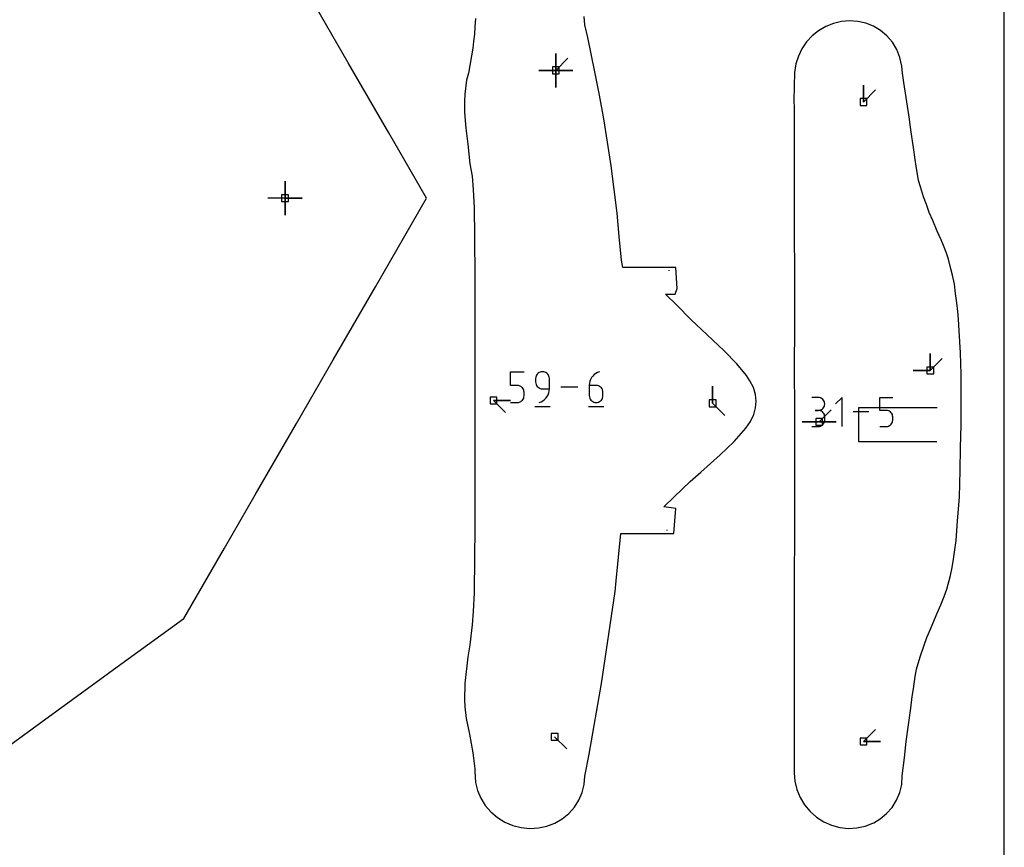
# Model space of a CAD drawing. Extents: x 0 to 600, y 0 to 900.
# Tile 17 of 24: x 517 to 600, y 382 to 451. Entities that reach past the tile are written whole.
import ezdxf

# ---------------------------------------------------------------- set-up
doc = ezdxf.new("R2010")
doc.units = 0

msp = doc.modelspace()

# ---------------------------------------------------------------- linework, layer by layer
at = {"layer": 'annotation', "color": 1}
for p, q in [((562.410377, 446.926071), (562.410377, 448.354821)), ((562.410377, 446.926071), (562.410377, 448.354821)), ((562.410377, 448.354821), (562.410377, 446.926071)), ((562.410377, 446.926071), (562.410377, 448.354821)), ((562.410377, 448.354821), (562.410377, 446.926071)), ((562.410377, 446.926071), (562.410377, 448.354821)), ((562.410377, 448.354821), (562.410377, 446.926071)), ((562.410377, 446.926071), (562.410377, 448.354821)), ((562.410377, 448.354821), (562.410377, 446.926071)), ((562.410377, 446.926071), (563.420656, 447.936349)), ((562.410377, 446.926071), (560.981627, 446.926071)), ((562.410377, 446.926071), (560.981627, 446.926071)), ((560.981627, 446.926071), (562.410377, 446.926071)), ((562.410377, 446.926071), (563.839127, 446.926071)), ((562.410377, 446.926071), (563.839127, 446.926071)), ((563.839127, 446.926071), (562.410377, 446.926071)), ((562.410377, 446.926071), (562.410377, 445.497321)), ((562.410377, 446.926071), (563.839127, 446.926071)), ((563.839127, 446.926071), (562.410377, 446.926071)), ((562.410377, 446.926071), (562.410377, 445.497321)), ((562.410377, 445.497321), (562.410377, 446.926071)), ((562.410377, 446.926071), (563.839127, 446.926071)), ((563.839127, 446.926071), (562.410377, 446.926071)), ((562.410377, 446.926071), (562.410377, 445.497321)), ((562.410377, 445.497321), (562.410377, 446.926071)), ((588.201481, 444.270928), (588.201481, 445.699678)), ((588.201481, 444.270928), (588.201481, 445.699678)), ((588.201481, 445.699678), (588.201481, 444.270928)), ((588.201481, 444.270928), (589.211759, 445.281207)), ((539.698735, 436.211017), (539.698735, 437.639767)), ((539.698735, 436.211017), (539.698735, 437.639767)), ((539.698735, 437.639767), (539.698735, 436.211017)), ((539.698735, 436.211017), (539.698735, 437.639767)), ((539.698735, 437.639767), (539.698735, 436.211017)), ((539.698735, 436.211017), (539.698735, 437.639767)), ((539.698735, 437.639767), (539.698735, 436.211017)), ((539.698735, 436.211017), (538.269985, 436.211017)), ((539.698735, 436.211017), (541.127485, 436.211017)), ((539.698735, 436.211017), (541.127485, 436.211017)), ((541.127485, 436.211017), (539.698735, 436.211017)), ((539.698735, 436.211017), (539.698735, 434.782267)), ((539.698735, 436.211017), (541.127485, 436.211017)), ((541.127485, 436.211017), (539.698735, 436.211017)), ((539.698735, 436.211017), (539.698735, 434.782267)), ((539.698735, 434.782267), (539.698735, 436.211017)), ((571.905112, 430.111759), (571.901748, 430.163519)), ((593.792743, 421.762781), (593.792743, 423.191531)), ((593.792743, 421.762781), (593.792743, 423.191531)), ((593.792743, 423.191531), (593.792743, 421.762781)), ((593.792743, 421.762781), (593.792743, 423.191531)), ((593.792743, 423.191531), (593.792743, 421.762781)), ((593.792743, 421.762781), (594.803022, 422.77306)), ((558.595081, 420.511507), (558.595081, 421.662029)), ((558.595081, 421.662029), (559.742525, 421.662029)), ((560.72048, 421.19071), (560.711217, 421.087497)), ((560.711217, 421.087497), (560.711217, 420.800231)), ((560.747179, 421.287878), (560.72048, 421.19071)), ((560.789678, 421.377373), (560.747179, 421.287878)), ((560.846344, 421.457567), (560.789678, 421.377373)), ((560.91554, 421.526832), (560.846344, 421.457567)), ((560.995633, 421.583538), (560.91554, 421.526832)), ((561.084987, 421.626059), (560.995633, 421.583538)), ((561.181967, 421.652765), (561.084987, 421.626059)), ((561.284939, 421.662029), (561.181967, 421.652765)), ((561.388124, 421.652765), (561.284939, 421.662029)), ((561.284939, 421.662029), (561.284939, 421.662029)), ((561.485218, 421.626059), (561.388124, 421.652765)), ((561.574605, 421.583538), (561.485218, 421.626059)), ((561.654672, 421.526832), (561.574605, 421.583538)), ((561.723801, 421.457567), (561.654672, 421.526832)), ((561.78038, 421.377373), (561.723801, 421.457567)), ((561.822793, 421.287878), (561.78038, 421.377373)), ((561.849425, 421.19071), (561.822793, 421.287878)), ((561.858661, 421.087497), (561.849425, 421.19071)), ((561.858661, 420.225861), (561.858661, 421.087497)), ((561.858661, 421.087497), (561.858661, 421.087497)), ((565.318896, 421.012787), (565.25899, 420.853925)), ((565.400081, 421.160643), (565.318896, 421.012787)), ((565.500997, 421.295413), (565.400081, 421.160643)), ((565.620096, 421.415017), (565.500997, 421.295413)), ((565.755829, 421.517374), (565.620096, 421.415017)), ((565.906648, 421.600405), (565.755829, 421.517374)), ((566.071005, 421.662029), (565.906648, 421.600405)), ((566.071005, 421.662029), (566.071005, 421.662029)), ((593.792743, 421.762781), (592.363993, 421.762781)), ((593.792743, 421.762781), (592.363993, 421.762781)), ((592.363993, 421.762781), (593.792743, 421.762781)), ((559.168803, 420.511507), (558.595081, 420.511507)), ((559.271817, 420.502298), (559.168803, 420.511507)), ((559.36882, 420.475741), (559.271817, 420.502298)), ((559.458181, 420.433436), (559.36882, 420.475741)), ((559.538269, 420.376985), (559.458181, 420.433436)), ((559.607452, 420.30799), (559.538269, 420.376985)), ((559.6641, 420.228051), (559.607452, 420.30799)), ((559.706582, 420.138772), (559.6641, 420.228051)), ((560.711217, 420.800231), (560.711217, 420.800231)), ((560.711217, 420.800231), (560.72048, 420.697023)), ((560.72048, 420.697023), (560.747179, 420.59987)), ((560.747179, 420.59987), (560.789678, 420.510397)), ((560.789678, 420.510397), (560.846344, 420.430228)), ((560.846344, 420.430228), (560.91554, 420.360991)), ((560.91554, 420.360991), (560.995633, 420.30431)), ((560.995633, 420.30431), (561.084987, 420.261811)), ((561.084987, 420.261811), (561.181967, 420.235119)), ((561.181967, 420.235119), (561.284939, 420.225861)), ((561.284939, 420.225861), (561.858661, 420.225861)), ((561.845959, 420.051666), (561.858661, 420.225861)), ((564.240595, 420.370223), (562.827921, 420.370223)), ((565.221911, 420.686138), (565.209207, 420.511507)), ((565.209207, 420.511507), (565.209207, 419.652787)), ((565.782929, 420.511507), (565.209207, 420.511507)), ((565.25899, 420.853925), (565.221911, 420.686138)), ((565.886114, 420.502298), (565.782929, 420.511507)), ((565.983208, 420.475741), (565.886114, 420.502298)), ((566.072595, 420.433436), (565.983208, 420.475741)), ((566.152661, 420.376985), (566.072595, 420.433436)), ((566.221791, 420.30799), (566.152661, 420.376985)), ((566.27837, 420.228051), (566.221791, 420.30799)), ((566.320783, 420.138772), (566.27837, 420.228051)), ((575.548836, 419.010739), (575.548836, 420.439489)), ((575.548836, 419.010739), (575.548836, 420.439489)), ((575.548836, 420.439489), (575.548836, 419.010739)), ((559.607398, 419.282784), (559.664064, 419.362953)), ((559.664064, 419.362953), (559.706563, 419.452426)), ((559.706563, 419.452426), (559.733262, 419.54958)), ((559.733267, 420.041752), (559.706582, 420.138772)), ((559.733262, 419.54958), (559.742525, 419.652787)), ((559.742525, 419.938595), (559.733267, 420.041752)), ((559.742525, 419.652787), (559.742525, 419.938595)), ((559.742525, 419.938595), (559.742525, 419.938595)), ((561.312496, 419.222198), (561.44806, 419.324235)), ((561.44806, 419.324235), (561.567037, 419.443563)), ((561.567037, 419.443563), (561.667872, 419.578076)), ((561.667872, 419.578076), (561.749008, 419.725667)), ((561.749008, 419.725667), (561.808889, 419.884232)), ((561.808889, 419.884232), (561.845959, 420.051666)), ((565.209207, 419.652787), (565.209207, 419.652787)), ((565.209207, 419.652787), (565.21847, 419.54958)), ((565.21847, 419.54958), (565.245168, 419.452426)), ((565.245168, 419.452426), (565.287668, 419.362953)), ((565.287668, 419.362953), (565.344333, 419.282784)), ((566.221791, 419.282784), (566.27837, 419.362953)), ((566.27837, 419.362953), (566.320783, 419.452426)), ((566.347414, 420.041752), (566.320783, 420.138772)), ((566.320783, 419.452426), (566.347414, 419.54958)), ((566.356651, 419.938595), (566.347414, 420.041752)), ((566.347414, 419.54958), (566.356651, 419.652787)), ((566.356651, 419.652787), (566.356651, 419.938595)), ((566.356651, 419.938595), (566.356651, 419.938595)), ((584.405353, 419.498982), (583.863997, 419.498982)), ((584.502718, 419.490243), (584.405353, 419.498982)), ((584.594334, 419.465058), (584.502718, 419.490243)), ((584.678679, 419.424976), (584.594334, 419.465058)), ((584.754228, 419.371546), (584.678679, 419.424976)), ((584.819458, 419.306317), (584.754228, 419.371546)), ((586.402953, 419.501811), (585.860985, 418.95969)), ((586.402953, 417.063948), (586.402953, 419.501811)), ((589.564256, 418.416193), (589.564256, 419.501811)), ((589.564256, 419.501811), (590.64697, 419.501811)), ((557.183794, 419.248864), (558.612544, 419.248864)), ((557.183794, 419.248864), (558.612544, 419.248864)), ((558.612544, 419.248864), (557.183794, 419.248864)), ((557.183794, 419.248864), (558.194072, 418.238585)), ((558.595081, 419.078417), (559.168803, 419.078417)), ((559.168803, 419.078417), (559.271775, 419.087676)), ((559.168803, 419.078417), (559.168803, 419.078417)), ((559.271775, 419.087676), (559.368755, 419.114367)), ((559.368755, 419.114367), (559.458109, 419.156866)), ((559.458109, 419.156866), (559.538202, 419.213547)), ((559.538202, 419.213547), (559.607398, 419.282784)), ((560.639522, 418.755466), (561.931328, 418.755466)), ((560.997835, 419.078417), (561.161903, 419.139557)), ((560.997835, 419.078417), (560.997835, 419.078417)), ((561.161903, 419.139557), (561.312496, 419.222198)), ((565.13735, 418.755466), (566.429156, 418.755466)), ((565.344333, 419.282784), (565.41353, 419.213547)), ((565.41353, 419.213547), (565.493622, 419.156866)), ((565.493622, 419.156866), (565.582976, 419.114367)), ((565.582976, 419.114367), (565.679957, 419.087676)), ((565.679957, 419.087676), (565.782929, 419.078417)), ((565.782929, 419.078417), (565.886114, 419.087676)), ((565.782929, 419.078417), (565.782929, 419.078417)), ((565.886114, 419.087676), (565.983208, 419.114367)), ((565.983208, 419.114367), (566.072595, 419.156866)), ((566.072595, 419.156866), (566.152661, 419.213547)), ((566.152661, 419.213547), (566.221791, 419.282784)), ((575.548836, 419.010739), (576.559115, 418.00046)), ((584.678679, 418.490332), (584.754228, 418.54384)), ((584.754228, 418.54384), (584.819458, 418.609197)), ((584.872845, 419.230838), (584.819458, 419.306317)), ((584.819458, 418.609197), (584.872845, 418.684866)), ((584.912865, 419.146658), (584.872845, 419.230838)), ((584.872845, 418.684866), (584.912865, 418.769313)), ((584.937995, 419.055326), (584.912865, 419.146658)), ((584.912865, 418.769313), (584.937995, 418.861)), ((584.94671, 418.95839), (584.937995, 419.055326)), ((584.937995, 418.861), (584.94671, 418.95839)), ((584.94671, 418.95839), (584.94671, 418.95839)), ((587.815001, 417.541265), (587.815418, 418.670445)), ((587.815418, 418.670445), (589.966484, 418.669816)), ((589.966484, 418.669816), (591.011634, 418.669112)), ((591.011634, 418.669112), (591.832139, 418.6696)), ((591.832139, 418.6696), (592.469196, 418.668762)), ((592.469196, 418.668762), (594.381938, 418.66758)), ((584.405353, 418.416269), (584.134293, 418.416269)), ((584.134293, 418.416269), (584.405353, 418.416269)), ((584.405353, 418.416269), (584.502718, 418.42501)), ((584.502718, 418.40753), (584.405353, 418.416269)), ((584.405353, 418.416269), (584.405353, 418.416269)), ((584.475908, 417.462904), (585.486187, 418.473182)), ((584.502718, 418.42501), (584.594334, 418.45021)), ((584.594334, 418.382345), (584.502718, 418.40753)), ((584.594334, 418.45021), (584.678679, 418.490332)), ((584.678679, 418.342263), (584.594334, 418.382345)), ((584.754228, 418.288833), (584.678679, 418.342263)), ((584.819458, 418.223604), (584.754228, 418.288833)), ((584.872845, 418.148125), (584.819458, 418.223604)), ((584.912865, 418.063944), (584.872845, 418.148125)), ((584.937995, 417.972612), (584.912865, 418.063944)), ((584.94671, 417.875677), (584.937995, 417.972612)), ((584.94671, 417.604616), (584.94671, 417.875677)), ((584.94671, 417.875677), (584.94671, 417.875677)), ((588.650287, 418.282879), (587.317305, 418.282879)), ((590.105613, 418.416193), (589.564256, 418.416193)), ((590.202816, 418.407504), (590.105613, 418.416193)), ((590.294347, 418.382444), (590.202816, 418.407504)), ((590.378667, 418.342526), (590.294347, 418.382444)), ((590.454236, 418.28926), (590.378667, 418.342526)), ((590.519516, 418.224156), (590.454236, 418.28926)), ((590.572969, 418.148728), (590.519516, 418.224156)), ((590.613055, 418.064485), (590.572969, 418.148728)), ((590.638234, 417.972938), (590.613055, 418.064485)), ((590.64697, 417.8756), (590.638234, 417.972938)), ((590.64697, 417.605916), (590.64697, 417.8756)), ((590.64697, 417.8756), (590.64697, 417.8756)), ((584.475908, 417.462904), (583.047158, 417.462904)), ((584.475908, 417.462904), (583.047158, 417.462904)), ((583.047158, 417.462904), (584.475908, 417.462904)), ((583.863997, 417.064024), (584.405353, 417.064024)), ((584.405353, 417.064024), (584.502718, 417.072758)), ((584.405353, 417.064024), (584.405353, 417.064024)), ((584.475908, 417.462904), (585.904658, 417.462904)), ((584.475908, 417.462904), (585.904658, 417.462904)), ((585.904658, 417.462904), (584.475908, 417.462904)), ((584.475908, 417.462904), (585.904658, 417.462904)), ((585.904658, 417.462904), (584.475908, 417.462904)), ((584.502718, 417.072758), (584.594334, 417.097931)), ((584.594334, 417.097931), (584.678679, 417.137996)), ((584.678679, 417.137996), (584.754228, 417.19141)), ((584.754228, 417.19141), (584.819458, 417.256626)), ((584.819458, 417.256626), (584.872845, 417.3321)), ((584.872845, 417.3321), (584.912865, 417.416287)), ((584.912865, 417.416287), (584.937995, 417.507641)), ((584.937995, 417.507641), (584.94671, 417.604616)), ((587.803551, 417.441021), (587.815001, 417.541265)), ((587.813666, 417.363862), (587.803551, 417.441021)), ((587.809793, 415.776456), (587.812794, 416.921129)), ((587.812151, 417.181686), (587.812999, 417.263338)), ((587.813251, 417.108149), (587.812151, 417.181686)), ((587.812794, 416.921129), (587.812824, 417.018355)), ((587.812824, 417.018355), (587.813251, 417.108149)), ((587.812999, 417.263338), (587.813666, 417.363862)), ((589.564256, 417.063948), (590.105613, 417.063948)), ((590.105613, 417.063948), (590.202776, 417.072684)), ((590.105613, 417.063948), (590.105613, 417.063948)), ((590.202776, 417.072684), (590.294285, 417.097869)), ((590.294285, 417.097869), (590.378599, 417.137971)), ((590.378599, 417.137971), (590.454173, 417.191454)), ((590.454173, 417.191454), (590.519466, 417.256786)), ((590.519466, 417.256786), (590.572935, 417.332432)), ((590.572935, 417.332432), (590.613037, 417.416858)), ((590.613037, 417.416858), (590.638229, 417.50853)), ((590.638229, 417.50853), (590.64697, 417.605916)), ((589.948614, 415.782711), (587.809793, 415.776456)), ((591.010387, 415.78214), (589.948614, 415.782711)), ((591.821397, 415.784781), (591.010387, 415.78214)), ((592.447278, 415.784359), (591.821397, 415.784781)), ((594.349006, 415.774917), (592.447278, 415.784359)), ((571.740472, 408.335737), (571.745721, 408.404642)), ((588.201481, 390.652936), (589.211759, 391.663214)), ((562.304685, 391.045391), (563.314964, 390.035112)), ((588.201481, 390.652936), (589.630231, 390.652936)), ((588.201481, 390.652936), (589.630231, 390.652936)), ((589.630231, 390.652936), (588.201481, 390.652936))]:
    msp.add_line(p, q, dxfattribs=at)
at = {"layer": 'boundary', "color": 5}
for p, q in [((545.007257, 447.568215), (539.470581, 457.157527)), ((555.661718, 451.275657), (555.608058, 450.578718)), ((564.843974, 450.745771), (564.786863, 451.446157)), ((565.07562, 449.69191), (564.843974, 450.745771)), ((585.667131, 450.85698), (585.026897, 450.597972)), ((586.338631, 451.01819), (585.667131, 450.85698)), ((587.026024, 451.076363), (586.338631, 451.01819)), ((587.713382, 451.029665), (587.026024, 451.076363)), ((588.388067, 450.876918), (587.713382, 451.029665)), ((589.031386, 450.619933), (588.388067, 450.876918)), ((555.57533, 449.959011), (555.51204, 449.360213)), ((555.608058, 450.578718), (555.57533, 449.959011)), ((584.431734, 450.247696), (583.894329, 449.814493)), ((585.026897, 450.597972), (584.431734, 450.247696)), ((589.627365, 450.263187), (589.031386, 450.619933)), ((590.160589, 449.813625), (589.627365, 450.263187)), ((555.51204, 449.360213), (555.435137, 448.789729)), ((565.683116, 446.796214), (565.07562, 449.69191)), ((583.426174, 449.30819), (583.037158, 448.739687)), ((583.894329, 449.814493), (583.426174, 449.30819)), ((590.616728, 449.280821), (590.160589, 449.813625)), ((590.982888, 448.67678), (590.616728, 449.280821)), ((555.435137, 448.789729), (555.071509, 446.701353)), ((583.037158, 448.739687), (582.735878, 448.121282)), ((591.248121, 448.015715), (590.982888, 448.67678)), ((548.401561, 441.689125), (545.007257, 447.568215)), ((582.529304, 447.466178), (582.419258, 446.741258)), ((582.735878, 448.121282), (582.529304, 447.466178)), ((591.407515, 447.266062), (591.248121, 448.015715)), ((555.071509, 446.701353), (554.911835, 446.093549)), ((566.055936, 444.839513), (565.683116, 446.796214)), ((582.419258, 446.741258), (582.358919, 444.400054)), ((591.451754, 446.686299), (591.407515, 447.266062)), ((591.564718, 445.918886), (591.451754, 446.686299)), ((554.911835, 446.093549), (554.776676, 444.930669)), ((592.030533, 443.028376), (591.564718, 445.918886)), ((554.776676, 444.930669), (554.752228, 444.366807)), ((554.752228, 444.366807), (554.740078, 443.406782)), ((566.429193, 442.861171), (566.055936, 444.839513)), ((582.358919, 444.400054), (582.369373, 443.792901)), ((554.740078, 443.406782), (554.846914, 442.069718)), ((582.369373, 443.792901), (582.378866, 442.940853)), ((566.73669, 440.899603), (566.429193, 442.861171)), ((582.378866, 442.940853), (582.377209, 432.72027)), ((592.194225, 441.749842), (592.030533, 443.028376)), ((551.564335, 436.211078), (548.401561, 441.689125)), ((554.846914, 442.069718), (555.024774, 440.734215)), ((592.378874, 440.465551), (592.194225, 441.749842)), ((567.045349, 438.915942), (566.73669, 440.899603)), ((555.024774, 440.734215), (555.193521, 439.085778)), ((592.525713, 439.462826), (592.378874, 440.465551)), ((592.59788, 438.907898), (592.525713, 439.462826)), ((555.193521, 439.085778), (555.376874, 438.064483)), ((567.289354, 436.950668), (567.045349, 438.915942)), ((592.816368, 437.699586), (592.59788, 438.907898)), ((555.376874, 438.064483), (555.478034, 436.941019)), ((592.971292, 437.168157), (592.816368, 437.699586)), ((555.478034, 436.941019), (555.552347, 435.388856)), ((567.53508, 434.962929), (567.289354, 436.950668)), ((593.226238, 436.32827), (592.971292, 437.168157)), ((547.276959, 428.785067), (551.564335, 436.211078)), ((593.466728, 435.67958), (593.226238, 436.32827)), ((555.552347, 435.388856), (555.5806, 433.02247)), ((593.714507, 435.018491), (593.466728, 435.67958)), ((594.004791, 434.341107), (593.714507, 435.018491)), ((567.717297, 432.996061), (567.53508, 434.962929)), ((594.367365, 433.44303), (594.004791, 434.341107)), ((594.708713, 432.709716), (594.367365, 433.44303)), ((555.5806, 433.02247), (555.590737, 432.016796)), ((567.901621, 431.007042), (567.717297, 432.996061)), ((582.377209, 432.72027), (582.391216, 432.016059)), ((594.894552, 432.233542), (594.708713, 432.709716)), ((555.590737, 432.016796), (555.60047, 430.544929)), ((582.391216, 432.016059), (582.397754, 431.226852)), ((595.145894, 431.591129), (594.894552, 432.233542)), ((568.007652, 430.391924), (567.901621, 431.007042)), ((582.397754, 431.226852), (582.403311, 430.654556)), ((595.324434, 431.086752), (595.145894, 431.591129)), ((595.524454, 430.296755), (595.324434, 431.086752)), ((555.60047, 430.544929), (555.616374, 428.493196)), ((568.896558, 430.391912), (568.007652, 430.391924)), ((572.46464, 430.391933), (568.896558, 430.391912)), ((572.576658, 428.645898), (572.46464, 430.391933)), ((582.403311, 430.654556), (582.400453, 424.789955)), ((595.663607, 429.746541), (595.524454, 430.296755)), ((595.817961, 429.013521), (595.663607, 429.746541)), ((543.740247, 422.65925), (547.276959, 428.785067)), ((555.616374, 428.493196), (555.618188, 427.574385)), ((572.401656, 428.163511), (572.576658, 428.645898)), ((595.920198, 428.21298), (595.817961, 429.013521)), ((571.609756, 428.163279), (572.401656, 428.163511)), ((572.50777, 427.263146), (571.609756, 428.163279)), ((596.020856, 427.424236), (595.920198, 428.21298)), ((555.618188, 427.574385), (555.600877, 425.090935)), ((573.735872, 426.000314), (572.50777, 427.263146)), ((596.096812, 426.720884), (596.020856, 427.424236)), ((574.603563, 425.194085), (573.735872, 426.000314)), ((596.168318, 426.058204), (596.096812, 426.720884)), ((596.226061, 425.075423), (596.168318, 426.058204)), ((576.519704, 423.414508), (574.603563, 425.194085)), ((555.600877, 425.090935), (555.60088, 417.894307)), ((582.400453, 424.789955), (582.383034, 422.684379)), ((596.319227, 423.250594), (596.226061, 425.075423)), ((540.655087, 417.315604), (543.740247, 422.65925)), ((577.572439, 422.328655), (576.519704, 423.414508)), ((582.383034, 422.684379), (582.38298, 420.720398)), ((596.372926, 421.441723), (596.319227, 423.250594)), ((578.377815, 421.343601), (577.572439, 422.328655)), ((578.673057, 420.887398), (578.377815, 421.343601)), ((596.380466, 420.103429), (596.372926, 421.441723)), ((578.970053, 420.324278), (578.673057, 420.887398)), ((579.14352, 419.759076), (578.970053, 420.324278)), ((582.38298, 420.720398), (582.400464, 419.667578)), ((579.183919, 419.194282), (579.14352, 419.759076)), ((582.400464, 419.667578), (582.40106, 417.219352)), ((596.381709, 418.777747), (596.380466, 420.103429)), ((578.992763, 418.061937), (579.134096, 418.629585)), ((579.134096, 418.629585), (579.183919, 419.194282)), ((596.38506, 417.202276), (596.381709, 418.777747)), ((555.60088, 417.894307), (555.615906, 411.015328)), ((578.720152, 417.498552), (578.992763, 418.061937)), ((537.206486, 411.342496), (540.655087, 417.315604)), ((577.354893, 415.812027), (578.323508, 416.935329)), ((578.323508, 416.935329), (578.720152, 417.498552)), ((582.40106, 417.219352), (582.400235, 415.061102)), ((596.33739, 415.282211), (596.38506, 417.202276)), ((576.185378, 414.689994), (577.354893, 415.812027)), ((596.292125, 413.384385), (596.33739, 415.282211)), ((574.546469, 413.248784), (576.185378, 414.689994)), ((582.400235, 415.061102), (582.399964, 409.903756)), ((573.651408, 412.448224), (574.546469, 413.248784)), ((596.229997, 411.133506), (596.292125, 413.384385)), ((572.320874, 411.171068), (573.651408, 412.448224)), ((534.625056, 406.871321), (537.206486, 411.342496)), ((571.463216, 410.335487), (572.320874, 411.171068)), ((596.081705, 409.165205), (596.229997, 411.133506)), ((555.615485, 410.39303), (555.610697, 409.102283)), ((555.615906, 411.015328), (555.615485, 410.39303)), ((572.46336, 410.188085), (571.463216, 410.335487)), ((572.303827, 408.106718), (572.46336, 410.188085)), ((582.399964, 409.903756), (582.399951, 408.171231)), ((555.610697, 409.102283), (555.610702, 408.49886)), ((595.956559, 407.505145), (596.081705, 409.165205)), ((555.610702, 408.49886), (555.594175, 406.095732)), ((567.458687, 404.136711), (567.846452, 408.106782)), ((567.846452, 408.106782), (568.706095, 408.106742)), ((568.706095, 408.106742), (572.303827, 408.106718)), ((582.399951, 408.171231), (582.38402, 404.219382)), ((595.856658, 406.731548), (595.956559, 407.505145)), ((531.220612, 400.97463), (534.625056, 406.871321)), ((595.736848, 405.941749), (595.856658, 406.731548)), ((555.594175, 406.095732), (555.552281, 403.11055)), ((595.629169, 405.232787), (595.736848, 405.941749)), ((595.17993, 403.416906), (595.486084, 404.582174)), ((595.486084, 404.582174), (595.629169, 405.232787)), ((567.364556, 403.228329), (567.458687, 404.136711)), ((582.38402, 404.219382), (582.374714, 403.486392)), ((555.552281, 403.11055), (555.478087, 401.560662)), ((566.236207, 395.524904), (567.364556, 403.228329)), ((582.374714, 403.486392), (582.369303, 402.960889)), ((582.369303, 402.960889), (582.393253, 395.048749)), ((594.964768, 402.811163), (595.17993, 403.416906)), ((594.383478, 401.407284), (594.682442, 402.103754)), ((594.682442, 402.103754), (594.964768, 402.811163)), ((555.478087, 401.560662), (555.376755, 400.435117)), ((594.020664, 400.55639), (594.383478, 401.407284)), ((526.242421, 397.355164), (531.220612, 400.97463)), ((555.376755, 400.435117), (555.198187, 398.750511)), ((593.807266, 400.06485), (594.020664, 400.55639)), ((593.50925, 399.368705), (593.807266, 400.06485)), ((555.198187, 398.750511), (555.02438, 397.765538)), ((592.933364, 397.753385), (593.269863, 398.725706)), ((593.269863, 398.725706), (593.50925, 399.368705)), ((519.225118, 392.253137), (526.242421, 397.355164)), ((555.02438, 397.765538), (554.785025, 395.511971)), ((592.638774, 396.731266), (592.933364, 397.753385)), ((592.530884, 396.092812), (592.638774, 396.731266)), ((554.785025, 395.511971), (554.751313, 394.134674)), ((565.185571, 389.595321), (566.236207, 395.524904)), ((592.375954, 395.064159), (592.530884, 396.092812)), ((582.393253, 395.048749), (582.391566, 394.270293)), ((592.285828, 394.425703), (592.375954, 395.064159)), ((554.751313, 394.134674), (554.775537, 393.570611)), ((582.391566, 394.270293), (582.387647, 393.297435)), ((592.149874, 393.43522), (592.285828, 394.425703)), ((554.775537, 393.570611), (554.880801, 392.574506)), ((582.387647, 393.297435), (582.380225, 392.198166)), ((591.777025, 390.66266), (592.149874, 393.43522)), ((511.534565, 386.661506), (519.225118, 392.253137)), ((554.880801, 392.574506), (555.177081, 391.266666)), ((582.380225, 392.198166), (582.374621, 391.269741)), ((555.177081, 391.266666), (555.445747, 389.710226)), ((582.374621, 391.269741), (582.395398, 388.028282)), ((591.627601, 389.292521), (591.777025, 390.66266)), ((555.445747, 389.710226), (555.602075, 388.368373)), ((564.846122, 387.75457), (565.185571, 389.595321)), ((591.449802, 387.766026), (591.627601, 389.292521)), ((555.602075, 388.368373), (555.610387, 388.17012)), ((555.610387, 388.17012), (555.659345, 387.229478)), ((582.395398, 388.028282), (582.450322, 387.319837)), ((555.659345, 387.229478), (555.827831, 386.544269)), ((564.789572, 387.056526), (564.846122, 387.75457)), ((582.450322, 387.319837), (582.615503, 386.624465)), ((591.395678, 387.061367), (591.449802, 387.766026)), ((555.827831, 386.544269), (556.104631, 385.890846)), ((564.34408, 385.734731), (564.620967, 386.377626)), ((564.620967, 386.377626), (564.789572, 387.056526)), ((582.615503, 386.624465), (582.886954, 385.960194)), ((590.961454, 385.728002), (591.231635, 386.376049)), ((591.231635, 386.376049), (591.395678, 387.061367)), ((556.104631, 385.890846), (556.483002, 385.285278)), ((563.965732, 385.143585), (564.34408, 385.734731)), ((582.886954, 385.960194), (583.257942, 385.343519)), ((590.59171, 385.133036), (590.961454, 385.728002)), ((556.483002, 385.285278), (556.953481, 384.742615)), ((556.953481, 384.742615), (557.504629, 384.276154)), ((563.495161, 384.618753), (563.965732, 385.143585)), ((583.257942, 385.343519), (583.719475, 384.78956)), ((583.719475, 384.78956), (584.260012, 384.312155)), ((590.131432, 384.60584), (590.59171, 385.133036)), ((557.504629, 384.276154), (558.122849, 383.897444)), ((558.122849, 383.897444), (558.792844, 383.615816)), ((562.325804, 383.817896), (562.944005, 384.173195)), ((562.944005, 384.173195), (563.495161, 384.618753)), ((584.260012, 384.312155), (584.866211, 383.923021)), ((584.866211, 383.923021), (585.523102, 383.631763)), ((588.986345, 383.805049), (589.057955, 383.846369)), ((589.057955, 383.846369), (589.591879, 384.159494)), ((589.591879, 384.159494), (590.131432, 384.60584)), ((558.792844, 383.615816), (559.498074, 383.438238)), ((559.498074, 383.438238), (560.224268, 383.368953)), ((560.224268, 383.368953), (560.950458, 383.410714)), ((560.950458, 383.410714), (561.655771, 383.561626)), ((561.655771, 383.561626), (562.325804, 383.817896)), ((585.523102, 383.631763), (586.214398, 383.445538)), ((586.214398, 383.445538), (586.925809, 383.368953)), ((586.925809, 383.368953), (587.638034, 383.404716)), ((587.638034, 383.404716), (588.329645, 383.551343)), ((588.329645, 383.551343), (588.986345, 383.805049))]:
    msp.add_line(p, q, dxfattribs=at)
at = {"layer": 'frame', "color": 5}
msp.add_line((600, 0), (600, 900), dxfattribs=at)
at = {"layer": 'hole', "color": 5}
for p, q in [((562.696127, 447.211821), (562.124627, 447.211821)), ((562.124627, 447.211821), (562.124627, 446.640321)), ((562.124627, 446.640321), (562.696127, 446.640321)), ((562.696127, 446.640321), (562.696127, 447.211821)), ((588.487231, 444.556678), (587.915731, 444.556678)), ((587.915731, 444.556678), (587.915731, 443.985178)), ((588.487231, 443.985178), (588.487231, 444.556678)), ((587.915731, 443.985178), (588.487231, 443.985178)), ((539.984485, 436.496767), (539.412985, 436.496767)), ((539.412985, 436.496767), (539.412985, 435.925267)), ((539.412985, 435.925267), (539.984485, 435.925267)), ((539.984485, 435.925267), (539.984485, 436.496767)), ((594.078493, 422.048531), (593.506993, 422.048531)), ((593.506993, 422.048531), (593.506993, 421.477031)), ((594.078493, 421.477031), (594.078493, 422.048531)), ((593.506993, 421.477031), (594.078493, 421.477031)), ((557.469544, 419.534614), (556.898044, 419.534614)), ((556.898044, 419.534614), (556.898044, 418.963114)), ((557.469544, 418.963114), (557.469544, 419.534614)), ((556.898044, 418.963114), (557.469544, 418.963114)), ((575.834586, 419.296489), (575.263086, 419.296489)), ((575.263086, 419.296489), (575.263086, 418.724989)), ((575.263086, 418.724989), (575.834586, 418.724989)), ((575.834586, 418.724989), (575.834586, 419.296489)), ((584.761658, 417.748654), (584.190158, 417.748654)), ((584.190158, 417.748654), (584.190158, 417.177154)), ((584.761658, 417.177154), (584.761658, 417.748654)), ((584.190158, 417.177154), (584.761658, 417.177154)), ((562.590435, 391.331141), (562.018935, 391.331141)), ((562.018935, 391.331141), (562.018935, 390.759641)), ((562.590435, 390.759641), (562.590435, 391.331141)), ((562.018935, 390.759641), (562.590435, 390.759641)), ((588.487231, 390.938686), (587.915731, 390.938686)), ((587.915731, 390.938686), (587.915731, 390.367186)), ((588.487231, 390.367186), (588.487231, 390.938686)), ((587.915731, 390.367186), (588.487231, 390.367186))]:
    msp.add_line(p, q, dxfattribs=at)

doc.saveas('drawing.dxf')
